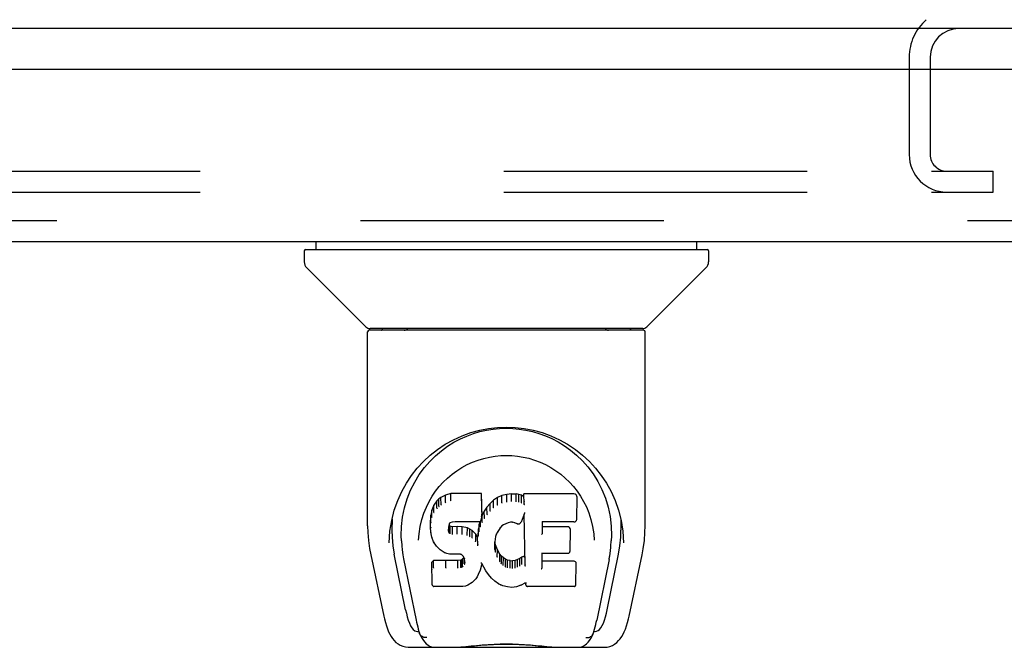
# Model space of a CAD drawing. Header units: inches. Extents: x 0 to 274, y 0 to 177.
# Tile 111 of 138: x 108.69 to 113.58, y 141.75 to 144.86. Entities that reach past the tile are written whole.
import ezdxf

# ---------------------------------------------------------------- set-up
doc = ezdxf.new("R2010")
doc.units = ezdxf.units.IN
doc.header["$LTSCALE"] = 15.069778
doc.header["$MEASUREMENT"] = 0
doc.linetypes.add('HIDDEN', pattern=[0.2, 0.1, -0.1])
doc.layers.get('0').update_dxf_attribs({"linetype": 'CONTINUOUS'})
doc.layers.add('DEFAULT_2', color=8, linetype='HIDDEN')
doc.layers.add('RIGHT_OR_MAIN_DOOR_ASSEMBLY', color=7, linetype='CONTINUOUS')

msp = doc.modelspace()

# ---------------------------------------------------------------- linework, layer by layer
at = {"color": 7, "linetype": 'Continuous'}
for p, q in [((116.0527, 144.8197), (38.4067, 144.8197)), ((113.2087, 144.6772), (113.2087, 144.6157))]:
    msp.add_line(p, q, dxfattribs=at)
msp.add_arc((113.3512, 144.6772), 0.1425, 90, 180, dxfattribs=at)
at = {"layer": 'DEFAULT_2', "color": 8, "linetype": 'HIDDEN'}
for p, q in [((113.1047, 144.6772), (113.1047, 144.1935)), ((113.2087, 144.6157), (113.2087, 144.1935)), ((77.9382, 144.1112), (113.1879, 144.1112)), ((113.2159, 144.1112), (113.5212, 144.1112)), ((113.5212, 144.0072), (113.5212, 144.1112)), ((77.9382, 144.0072), (113.1879, 144.0072)), ((113.2159, 144.0072), (113.5212, 144.0072))]:
    msp.add_line(p, q, dxfattribs=at)
for centre, radius, start, end in [((113.3512, 144.6772), 0.2465, 130.9655, 180), ((113.291, 144.1935), 0.1863, 180, 270), ((113.291, 144.1935), 0.0823, 180, 270)]:
    msp.add_arc(centre, radius, start, end, dxfattribs=at)
at = {"layer": 'RIGHT_OR_MAIN_DOOR_ASSEMBLY', "color": 3, "linetype": 'Continuous'}
for p, q in [((113.8552, 144.6157), (77.0417, 144.6157)), ((77.2262, 143.7617), (113.6707, 143.7617))]:
    msp.add_line(p, q, dxfattribs=at)
at = {"layer": 'RIGHT_OR_MAIN_DOOR_ASSEMBLY', "color": 8, "linetype": 'HIDDEN'}
msp.add_line((77.2262, 143.8657), (113.6707, 143.8657), dxfattribs=at)
at = {"layer": 'RIGHT_OR_MAIN_DOOR_ASSEMBLY', "color": 7, "linetype": 'Continuous'}
for p, q in [((110.1598, 143.7224), (110.1598, 143.7617)), ((112.0496, 143.7224), (112.0496, 143.7617)), ((110.1007, 143.7145), (110.1007, 143.6599)), ((110.1086, 143.7224), (112.1007, 143.7224)), ((112.1086, 143.7145), (112.1086, 143.6599)), ((110.4071, 143.3373), (110.1123, 143.6321)), ((111.8023, 143.3373), (112.0971, 143.6321)), ((110.4157, 142.3495), (110.4157, 143.3129)), ((111.7858, 143.3208), (110.4236, 143.3208)), ((111.7814, 143.3287), (110.4279, 143.3287)), ((110.4898, 143.3287), (110.4877, 143.3247)), ((111.7217, 143.3247), (111.7195, 143.3287)), ((111.7217, 143.3247), (111.7217, 143.3247)), ((111.7937, 142.3495), (111.7937, 143.3129)), ((110.6722, 142.6042), (110.6974, 142.6384)), ((110.8286, 142.5096), (110.8028, 142.5013)), ((110.9815, 142.5096), (110.8286, 142.5096)), ((110.8287, 142.4728), (110.8286, 142.5096)), ((110.9809, 142.4746), (110.9815, 142.5096)), ((110.9827, 142.4548), (110.9815, 142.5096)), ((111.1298, 142.5081), (111.1062, 142.5057)), ((111.1298, 142.5081), (111.1538, 142.5076)), ((111.1298, 142.4712), (111.1298, 142.5081)), ((111.1537, 142.4708), (111.1538, 142.5076)), ((111.1666, 142.5057), (111.1538, 142.5076)), ((111.4401, 142.5075), (111.1913, 142.5075)), ((111.1922, 142.4581), (111.1913, 142.5075)), ((111.4559, 142.5216), (111.4726, 142.497)), ((110.7587, 142.4735), (110.7439, 142.4517)), ((110.7686, 142.483), (110.7587, 142.4735)), ((110.7592, 142.4377), (110.7587, 142.4735)), ((110.7797, 142.4907), (110.7686, 142.483)), ((110.769, 142.4468), (110.7686, 142.483)), ((110.8028, 142.5013), (110.7797, 142.4907)), ((110.78, 142.4543), (110.7797, 142.4907)), ((110.8031, 142.4647), (110.8028, 142.5013)), ((110.8287, 142.4727), (110.829, 142.4714)), ((111.0234, 142.4597), (111.0082, 142.442)), ((111.0405, 142.4761), (111.0234, 142.4597)), ((111.0238, 142.4237), (111.0234, 142.4597)), ((111.0601, 142.4904), (111.0405, 142.4761)), ((111.0409, 142.4399), (111.0405, 142.4761)), ((111.0826, 142.5003), (111.0601, 142.4904)), ((111.0605, 142.454), (111.0601, 142.4904)), ((111.1062, 142.5057), (111.0826, 142.5003)), ((111.0828, 142.4637), (111.0826, 142.5003)), ((111.1063, 142.469), (111.1062, 142.5057)), ((111.1066, 142.4676), (111.1063, 142.469)), ((111.1299, 142.4699), (111.1298, 142.4712)), ((111.1536, 142.4694), (111.1537, 142.4708)), ((111.1665, 142.4689), (111.1666, 142.5057)), ((111.1795, 142.5014), (111.1666, 142.5057)), ((111.1792, 142.4647), (111.1795, 142.5014)), ((111.1916, 142.4935), (111.1795, 142.5014)), ((111.4543, 142.3825), (111.4562, 142.4911)), ((110.7342, 142.427), (110.7292, 142.4019)), ((110.7439, 142.4517), (110.7342, 142.427)), ((110.7348, 142.3922), (110.7342, 142.427)), ((110.7445, 142.4164), (110.7439, 142.4517)), ((110.9821, 142.4205), (110.9807, 142.3962)), ((110.9821, 142.4205), (110.9827, 142.4548)), ((110.9949, 142.4227), (110.9838, 142.402)), ((111.0082, 142.442), (110.9949, 142.4227)), ((110.9954, 142.3872), (110.9949, 142.4227)), ((111.0087, 142.4062), (111.0082, 142.442)), ((111.1936, 142.4092), (111.1935, 142.4088)), ((111.1937, 142.4095), (111.1936, 142.4092)), ((111.1938, 142.4101), (111.1937, 142.4095)), ((111.194, 142.4111), (111.1938, 142.4101)), ((111.1943, 142.4127), (111.194, 142.4111)), ((111.1946, 142.4141), (111.1943, 142.4127)), ((111.1949, 142.4156), (111.1946, 142.4141)), ((111.6612, 142.4274), (111.6742, 142.3764)), ((110.5265, 142.3225), (110.5351, 142.3765)), ((110.5367, 142.3827), (110.5362, 142.328)), ((110.7292, 142.4019), (110.7278, 142.377)), ((110.7284, 142.3428), (110.7278, 142.377)), ((110.7298, 142.3675), (110.7292, 142.4019)), ((110.822, 142.3619), (110.8201, 142.3581)), ((110.8247, 142.3641), (110.8218, 142.3617)), ((110.8362, 142.3675), (110.8246, 142.364)), ((110.8497, 142.3686), (110.8362, 142.3675)), ((110.8496, 142.3692), (110.8497, 142.3686)), ((110.9626, 142.3686), (110.8497, 142.3686)), ((110.9626, 142.3686), (110.9625, 142.3692)), ((110.9745, 142.3696), (110.9626, 142.3686)), ((110.9724, 142.3694), (110.9692, 142.3577)), ((110.9791, 142.3818), (110.9749, 142.3699)), ((110.9758, 142.3452), (110.9754, 142.3712)), ((110.9792, 142.382), (110.9791, 142.3818)), ((110.9807, 142.3961), (110.9792, 142.382)), ((110.9838, 142.402), (110.9804, 142.3934)), ((110.9807, 142.3962), (110.9807, 142.3961)), ((110.9844, 142.3667), (110.9838, 142.402)), ((111.1137, 142.3645), (111.0901, 142.3548)), ((111.1246, 142.3673), (111.1136, 142.3645)), ((111.1356, 142.3671), (111.1245, 142.3673)), ((111.1471, 142.3645), (111.1355, 142.3671)), ((111.1588, 142.3599), (111.1471, 142.3645)), ((111.1932, 142.4074), (111.1772, 142.3677)), ((111.1975, 142.155), (111.1931, 142.4074)), ((111.1935, 142.4086), (111.1934, 142.4083)), ((111.1934, 142.4083), (111.1934, 142.408)), ((111.1935, 142.4088), (111.1935, 142.4086)), ((111.2829, 142.3685), (111.2819, 142.3101)), ((111.4401, 142.3685), (111.2823, 142.3685)), ((111.6727, 142.3826), (111.6731, 142.328)), ((110.523, 142.2648), (110.5265, 142.3225)), ((110.7296, 142.3179), (110.7284, 142.3427)), ((110.7284, 142.3427), (110.7284, 142.3426)), ((110.7296, 142.3179), (110.7296, 142.3177)), ((110.7342, 142.2931), (110.7296, 142.3178)), ((110.8182, 142.3451), (110.8173, 142.331)), ((110.8178, 142.3249), (110.8181, 142.3432)), ((110.8202, 142.3584), (110.8182, 142.3451)), ((110.8192, 142.3196), (110.8198, 142.3548)), ((110.8225, 142.351), (110.8198, 142.3548)), ((110.822, 142.3152), (110.8225, 142.351)), ((110.8261, 142.3483), (110.8225, 142.351)), ((110.8259, 142.3119), (110.8261, 142.3483)), ((110.8376, 142.3451), (110.8261, 142.3483)), ((110.8607, 142.3458), (110.8376, 142.3451)), ((110.8376, 142.3083), (110.8376, 142.3451)), ((110.8857, 142.3445), (110.8607, 142.3458)), ((110.8607, 142.309), (110.8607, 142.3458)), ((110.8856, 142.3077), (110.8857, 142.3445)), ((110.9108, 142.339), (110.8857, 142.3445)), ((110.9106, 142.3022), (110.9108, 142.339)), ((110.9233, 142.3333), (110.9108, 142.339)), ((110.923, 142.2967), (110.9233, 142.3333)), ((110.9344, 142.3255), (110.9233, 142.3333)), ((110.934, 142.2891), (110.9344, 142.3255)), ((110.9525, 142.3072), (110.9344, 142.3255)), ((110.9654, 142.3349), (110.9617, 142.2927)), ((110.9692, 142.3577), (110.9654, 142.3349)), ((110.966, 142.3004), (110.9654, 142.3349)), ((110.9698, 142.3229), (110.9692, 142.3577)), ((111.0601, 142.3178), (111.0545, 142.3069)), ((111.0741, 142.34), (111.0601, 142.3177)), ((111.0813, 142.3488), (111.074, 142.3399)), ((111.0902, 142.3548), (111.0812, 142.3487)), ((111.4091, 142.3449), (111.2825, 142.3449)), ((111.4206, 142.224), (111.4225, 142.3314)), ((110.523, 142.2657), (110.523, 142.2648)), ((110.5839, 142.2754), (110.5857, 142.2496)), ((110.669, 142.2787), (110.669, 142.2784)), ((110.7342, 142.2931), (110.7342, 142.293)), ((110.7434, 142.2695), (110.7342, 142.293)), ((110.7434, 142.2695), (110.7435, 142.2694)), ((110.7574, 142.2483), (110.7435, 142.2694)), ((110.8373, 142.3069), (110.8376, 142.3083)), ((110.8607, 142.3076), (110.8607, 142.309)), ((110.8854, 142.3063), (110.8856, 142.3077)), ((110.9521, 142.2715), (110.9525, 142.3072)), ((110.9617, 142.2927), (110.9525, 142.3072)), ((110.9622, 142.2565), (110.9617, 142.2927)), ((111.0475, 142.2702), (111.0463, 142.2439)), ((111.0473, 142.2316), (111.0479, 142.2661)), ((111.051, 142.2959), (111.0475, 142.2701)), ((111.0479, 142.2661), (111.0475, 142.2706)), ((111.0505, 142.2543), (111.0479, 142.2661)), ((111.0546, 142.3071), (111.051, 142.2957)), ((111.5382, 142.3094), (111.5404, 142.2786)), ((111.5404, 142.2784), (111.5404, 142.2786)), ((111.6864, 142.2648), (111.6864, 142.2657)), ((110.7574, 142.2483), (110.7574, 142.2481)), ((110.775, 142.23), (110.7574, 142.2481)), ((110.775, 142.23), (110.7751, 142.2299)), ((110.7963, 142.2162), (110.7751, 142.2299)), ((110.7963, 142.2162), (110.7964, 142.2162)), ((110.8088, 142.2116), (110.7964, 142.2162)), ((110.9636, 142.2493), (110.9634, 142.2503)), ((111.05, 142.2194), (111.0505, 142.2543)), ((111.06, 142.2302), (111.0505, 142.2543)), ((111.0594, 142.195), (111.06, 142.2302)), ((111.0724, 142.2079), (111.06, 142.2302)), ((110.4308, 142.2059), (110.4959, 141.9005)), ((110.6042, 141.9325), (110.5477, 142.2094)), ((110.5944, 142.185), (110.6564, 141.8813)), ((110.7419, 142.1765), (110.7339, 142.1684)), ((110.7359, 142.0555), (110.7339, 142.1684)), ((110.8036, 142.177), (110.7419, 142.1765)), ((110.7421, 142.1402), (110.7419, 142.1765)), ((110.8643, 142.1773), (110.8036, 142.177)), ((110.8036, 142.1402), (110.8036, 142.177)), ((110.8217, 142.2094), (110.8089, 142.2116)), ((110.8694, 142.209), (110.8217, 142.2094)), ((110.8779, 142.1784), (110.8643, 142.1773)), ((110.8643, 142.1405), (110.8643, 142.1773)), ((110.8694, 142.209), (110.8695, 142.2095)), ((110.876, 142.2083), (110.8694, 142.209)), ((110.8812, 142.2066), (110.8759, 142.2083)), ((110.8824, 142.1808), (110.8779, 142.1784)), ((110.8781, 142.1416), (110.8779, 142.1784)), ((110.8858, 142.2031), (110.8811, 142.2066)), ((110.8869, 142.1853), (110.8824, 142.1808)), ((110.8828, 142.1447), (110.8824, 142.1808)), ((110.8898, 142.1984), (110.8857, 142.2032)), ((110.8926, 142.1928), (110.8869, 142.1853)), ((110.8874, 142.1492), (110.8869, 142.1853)), ((110.8958, 142.1864), (110.8897, 142.1985)), ((110.8957, 142.1611), (110.8953, 142.1867)), ((110.8981, 142.173), (110.8957, 142.1867)), ((110.8976, 142.1669), (110.8975, 142.1768)), ((110.981, 142.1649), (110.9808, 142.1655)), ((110.9811, 142.1643), (110.981, 142.1649)), ((111.0719, 142.1723), (111.0724, 142.2079)), ((111.0803, 142.1986), (111.0724, 142.2079)), ((111.0798, 142.1626), (111.0803, 142.1986)), ((111.0896, 142.1902), (111.0803, 142.1986)), ((111.0892, 142.154), (111.0896, 142.1902)), ((111.0998, 142.1833), (111.0896, 142.1902)), ((111.0995, 142.1468), (111.0998, 142.1833)), ((111.1109, 142.1788), (111.0998, 142.1833)), ((111.1108, 142.1421), (111.1109, 142.1788)), ((111.1231, 142.1766), (111.1109, 142.1788)), ((111.1231, 142.1766), (111.1355, 142.1762)), ((111.1231, 142.1398), (111.1231, 142.1766)), ((111.1476, 142.178), (111.1355, 142.1762)), ((111.1356, 142.1393), (111.1355, 142.1762)), ((111.1595, 142.1819), (111.1476, 142.178)), ((111.1477, 142.1412), (111.1476, 142.178)), ((111.1709, 142.1871), (111.1595, 142.1819)), ((111.1598, 142.1452), (111.1595, 142.1819)), ((111.1813, 142.1942), (111.1709, 142.1871)), ((111.1712, 142.1505), (111.1709, 142.1871)), ((111.1816, 142.1579), (111.1813, 142.1942)), ((111.2814, 142.2127), (111.2801, 142.1385)), ((111.4407, 142.1733), (111.2807, 142.1733)), ((111.4091, 142.2127), (111.2809, 142.2127)), ((111.6144, 142.1819), (111.553, 141.8813)), ((111.6052, 141.9325), (111.6617, 142.2094)), ((111.7135, 141.9006), (111.7785, 142.2059)), ((110.8036, 142.1402), (110.8036, 142.1388)), ((110.8643, 142.1405), (110.8644, 142.1391)), ((110.9745, 142.1296), (110.9653, 142.107)), ((110.9813, 142.1535), (110.9745, 142.1297)), ((110.9745, 142.1298), (110.9745, 142.1296)), ((110.9812, 142.1638), (110.9811, 142.1643)), ((110.9814, 142.1633), (110.9812, 142.1638)), ((110.982, 142.1615), (110.9813, 142.1537)), ((110.9813, 142.1537), (110.9813, 142.1535)), ((110.9815, 142.1629), (110.9814, 142.1633)), ((111.002, 142.1258), (110.9819, 142.1615)), ((111.002, 142.1258), (111.0021, 142.1257)), ((111.0152, 142.107), (111.0021, 142.1257)), ((111.1229, 142.1385), (111.1231, 142.1398)), ((111.1357, 142.138), (111.1356, 142.1393)), ((111.1996, 142.1468), (111.1992, 142.1479)), ((111.4492, 142.0564), (111.4511, 142.1628)), ((110.9344, 142.0681), (110.9138, 142.054)), ((110.9345, 142.0681), (110.9344, 142.0681)), ((110.9522, 142.0853), (110.9345, 142.0681)), ((110.9523, 142.0854), (110.9522, 142.0853)), ((110.9595, 142.0957), (110.9523, 142.0854)), ((110.9596, 142.0958), (110.9595, 142.0957)), ((110.9653, 142.1069), (110.9596, 142.0958)), ((110.9653, 142.107), (110.9653, 142.1069)), ((111.0152, 142.107), (111.0153, 142.107)), ((111.0305, 142.0902), (111.0153, 142.107)), ((111.0305, 142.0902), (111.0305, 142.0901)), ((111.0475, 142.0751), (111.0305, 142.0901)), ((111.0475, 142.0751), (111.0475, 142.075)), ((111.0657, 142.0612), (111.0475, 142.075)), ((110.743, 142.0481), (110.7362, 142.0548)), ((110.7431, 142.0481), (110.7432, 142.048)), ((110.889, 142.048), (110.7432, 142.048)), ((110.889, 142.048), (110.8889, 142.0486)), ((110.9016, 142.0497), (110.889, 142.048)), ((110.9137, 142.0539), (110.9017, 142.0497)), ((110.9138, 142.054), (110.9137, 142.0539)), ((111.0657, 142.0612), (111.0658, 142.0611)), ((111.0761, 142.0558), (111.0658, 142.0611)), ((111.0761, 142.0558), (111.0762, 142.0558)), ((111.0871, 142.0521), (111.0762, 142.0558)), ((111.1093, 142.0465), (111.0871, 142.0521)), ((111.1321, 142.0439), (111.1094, 142.0465)), ((111.1551, 142.0471), (111.1321, 142.0439)), ((111.1321, 142.0445), (111.1321, 142.0439)), ((111.1771, 142.0539), (111.1551, 142.0471)), ((111.1771, 142.0539), (111.1772, 142.054)), ((111.1959, 142.0652), (111.1772, 142.054)), ((111.2015, 142.0651), (111.1958, 142.0651)), ((111.2011, 142.0564), (111.201, 142.0651)), ((111.4407, 142.048), (111.2096, 142.048)), ((110.6631, 141.8247), (110.6701, 141.8247)), ((110.6701, 141.8247), (110.6727, 141.8162)), ((111.5366, 141.8162), (111.5393, 141.8247)), ((111.5393, 141.8247), (111.5462, 141.8247)), ((110.674, 141.8129), (110.6727, 141.8162)), ((111.5354, 141.8129), (111.5366, 141.8162)), ((110.62, 141.746), (111.5894, 141.746)), ((110.8342, 141.746), (110.858, 141.7465)), ((110.8822, 141.746), (110.8803, 141.7479)), ((111.3271, 141.746), (111.329, 141.7479))]:
    msp.add_line(p, q, dxfattribs=at)
for points in [[(110.4868, 143.3235), (110.4861, 143.3226), (110.4857, 143.322), (110.4854, 143.3214), (110.4853, 143.3209), (110.4856, 143.3208)], [(110.4877, 143.3248), (110.487, 143.3238), (110.4868, 143.3235)], [(111.7226, 143.3235), (111.7223, 143.3238), (111.7217, 143.3247)], [(111.7237, 143.3208), (111.7241, 143.3209), (111.7239, 143.3214), (111.7237, 143.322), (111.7233, 143.3226), (111.7226, 143.3235)], [(110.5351, 142.3765), (110.5482, 142.4275), (110.5651, 142.4754), (110.5853, 142.5202), (110.6083, 142.5615), (110.6339, 142.5999), (110.6621, 142.6356), (110.6927, 142.6689), (110.7262, 142.6999), (110.7623, 142.7284), (110.801, 142.7543), (110.8419, 142.7771), (110.8844, 142.7966), (110.928, 142.8124), (110.9722, 142.8246), (111.0166, 142.8332), (111.0607, 142.8382), (111.1049, 142.8399), (111.149, 142.8382), (111.1932, 142.8331), (111.2375, 142.8245), (111.2816, 142.8123), (111.3252, 142.7965), (111.3677, 142.777), (111.4085, 142.7542), (111.4472, 142.7283), (111.4833, 142.6998), (111.5168, 142.6687), (111.5474, 142.6355), (111.5755, 142.5998), (111.6011, 142.5614), (111.6241, 142.52), (111.6443, 142.4753), (111.6612, 142.4274)], [(110.8441, 142.7643), (110.876, 142.7812), (110.9081, 142.7955), (110.9405, 142.8074)], [(110.9405, 142.8074), (110.9731, 142.8171), (111.0058, 142.8245), (111.0384, 142.8297), (111.071, 142.8328), (111.1036, 142.8339), (111.1361, 142.833), (111.1686, 142.83), (111.201, 142.825), (111.2335, 142.8178)], [(111.2335, 142.8178), (111.2659, 142.8084), (111.2983, 142.7967), (111.3303, 142.7827)], [(110.7527, 142.6974), (110.7823, 142.7225), (110.8128, 142.7447), (110.8441, 142.7643)], [(111.3303, 142.7827), (111.3619, 142.7662), (111.393, 142.7471), (111.4236, 142.7252), (111.4534, 142.7004), (111.4821, 142.6726), (111.5093, 142.6418), (111.5349, 142.6076), (111.5583, 142.5703), (111.579, 142.5297), (111.5966, 142.4865), (111.6103, 142.4416), (111.62, 142.3952), (111.6254, 142.3478)], [(110.6974, 142.6384), (110.7243, 142.6694), (110.7527, 142.6974)], [(110.7365, 142.4967), (110.7533, 142.5213), (110.7716, 142.5445), (110.7912, 142.5662), (110.8122, 142.5865), (110.8346, 142.6054), (110.8586, 142.623), (110.8838, 142.6391), (110.9099, 142.6532), (110.9368, 142.6656), (110.9645, 142.676), (110.9927, 142.6846), (111.0206, 142.691), (111.0486, 142.6956), (111.0766, 142.6983), (111.1045, 142.6992), (111.1322, 142.6983), (111.1599, 142.6957), (111.188, 142.6911), (111.2161, 142.6847), (111.2442, 142.6763), (111.272, 142.6658), (111.2993, 142.6533), (111.3256, 142.6391), (111.3506, 142.6232), (111.3744, 142.6057), (111.3969, 142.5867), (111.418, 142.5663), (111.4377, 142.5446), (111.4559, 142.5216)], [(110.5839, 142.2754), (110.5828, 142.2993), (110.5838, 142.346), (110.5889, 142.3927), (110.5984, 142.439), (110.6119, 142.484), (110.6289, 142.5267), (110.6492, 142.567), (110.6722, 142.6042)], [(110.7075, 142.4429), (110.7212, 142.4706), (110.7365, 142.4967)], [(110.8031, 142.4646), (110.8032, 142.4644), (110.8033, 142.4641), (110.8034, 142.4639), (110.8035, 142.4637), (110.8036, 142.4635), (110.8038, 142.4633)], [(110.9803, 142.4727), (110.9802, 142.4725), (110.9799, 142.4722), (110.9797, 142.472), (110.9795, 142.4718), (110.9792, 142.4716), (110.979, 142.4714)], [(111.0834, 142.4623), (111.0833, 142.4625), (111.0832, 142.4627), (111.0831, 142.4629), (111.083, 142.4631), (111.0829, 142.4634), (111.0828, 142.4637)], [(111.166, 142.4675), (111.1661, 142.4677), (111.1662, 142.4679), (111.1663, 142.4681), (111.1663, 142.4684), (111.1664, 142.4686), (111.1665, 142.4689)], [(111.1784, 142.4635), (111.1785, 142.4636), (111.1787, 142.4638), (111.1788, 142.464), (111.179, 142.4643), (111.1791, 142.4645), (111.1792, 142.4648)], [(111.194, 142.4693), (111.1937, 142.4695), (111.1935, 142.4697), (111.1932, 142.4699), (111.193, 142.4702), (111.1928, 142.4704), (111.1926, 142.4706)], [(111.4726, 142.497), (111.488, 142.4708), (111.5018, 142.443)], [(110.6767, 142.3461), (110.6849, 142.3807), (110.6953, 142.4131), (110.7075, 142.4429)], [(110.7445, 142.4161), (110.7447, 142.4158), (110.7449, 142.4156), (110.7452, 142.4153), (110.7455, 142.4151), (110.7459, 142.4149), (110.7462, 142.4148)], [(110.7592, 142.4374), (110.7594, 142.4372), (110.7596, 142.4369), (110.7598, 142.4367), (110.7601, 142.4365), (110.7604, 142.4363), (110.7606, 142.4362)], [(110.769, 142.4467), (110.7692, 142.4464), (110.7693, 142.4462), (110.7695, 142.446), (110.7697, 142.4458), (110.7699, 142.4456), (110.7702, 142.4454)], [(110.7801, 142.4541), (110.7802, 142.4539), (110.7803, 142.4537), (110.7804, 142.4535), (110.7806, 142.4533), (110.7808, 142.4531), (110.781, 142.4528)], [(110.9821, 142.4205), (110.982, 142.4202), (110.9818, 142.4198), (110.9815, 142.4195), (110.9811, 142.4193), (110.9806, 142.4192), (110.9801, 142.4192)], [(111.0253, 142.4223), (111.025, 142.4225), (111.0247, 142.4227), (111.0245, 142.4229), (111.0242, 142.4231), (111.024, 142.4234), (111.0238, 142.4237)], [(111.0421, 142.4385), (111.0418, 142.4387), (111.0416, 142.4389), (111.0414, 142.4391), (111.0412, 142.4393), (111.041, 142.4396), (111.0409, 142.4399)], [(111.0614, 142.4525), (111.0612, 142.4528), (111.061, 142.453), (111.0608, 142.4532), (111.0607, 142.4534), (111.0606, 142.4537), (111.0604, 142.454)], [(111.1942, 142.453), (111.1939, 142.4535), (111.1937, 142.454), (111.1934, 142.4545), (111.1931, 142.4551), (111.1929, 142.4556), (111.1926, 142.4561)], [(111.5018, 142.443), (111.514, 142.4132), (111.5245, 142.3809), (111.5327, 142.3462), (111.5382, 142.3094)], [(110.7298, 142.3673), (110.7299, 142.367), (110.7302, 142.3667), (110.7305, 142.3664), (110.7309, 142.3662), (110.7313, 142.3661), (110.7318, 142.366)], [(110.7349, 142.3919), (110.735, 142.3916), (110.7353, 142.3913), (110.7356, 142.3911), (110.7359, 142.3909), (110.7363, 142.3907), (110.7367, 142.3906)], [(110.8203, 142.3616), (110.8209, 142.3615), (110.8214, 142.3615), (110.8217, 142.3616), (110.8218, 142.3617)], [(110.8237, 142.3644), (110.8241, 142.3642), (110.8243, 142.364), (110.8246, 142.364), (110.8246, 142.364)], [(110.8358, 142.3681), (110.836, 142.3678), (110.8361, 142.3676), (110.8362, 142.3675)], [(110.9745, 142.3696), (110.9744, 142.3696), (110.9741, 142.3697), (110.9738, 142.3699), (110.9734, 142.3701)], [(110.9749, 142.3699), (110.9748, 142.3698), (110.9746, 142.3697), (110.9745, 142.3696)], [(110.9791, 142.3818), (110.979, 142.3815), (110.9787, 142.3813), (110.9783, 142.3811), (110.9778, 142.381), (110.9772, 142.381)], [(110.9807, 142.3961), (110.9807, 142.3959), (110.9805, 142.3955), (110.9802, 142.3953), (110.9798, 142.3951), (110.9793, 142.3949), (110.9788, 142.3949)], [(110.9861, 142.3653), (110.9858, 142.3654), (110.9854, 142.3655), (110.9851, 142.3657), (110.9848, 142.366), (110.9845, 142.3663), (110.9843, 142.3667)], [(110.9971, 142.3857), (110.9967, 142.3858), (110.9964, 142.386), (110.9961, 142.3862), (110.9958, 142.3865), (110.9956, 142.3868), (110.9954, 142.3871)], [(111.0102, 142.4048), (111.0099, 142.4049), (111.0096, 142.4051), (111.0094, 142.4053), (111.0091, 142.4055), (111.0089, 142.4058), (111.0087, 142.4062)], [(111.1136, 142.3645), (111.1135, 142.3645), (111.1133, 142.3647), (111.113, 142.365)], [(111.1245, 142.3673), (111.1245, 142.3673), (111.1244, 142.3675), (111.1243, 142.3679)], [(111.1356, 142.3671), (111.1356, 142.3672), (111.1357, 142.3673), (111.1358, 142.3677)], [(111.1471, 142.3645), (111.1472, 142.3645), (111.1474, 142.3646), (111.1477, 142.365)], [(111.1588, 142.3599), (111.159, 142.3598), (111.161, 142.3592), (111.1631, 142.3589), (111.1653, 142.3589), (111.1674, 142.3592), (111.1695, 142.3599), (111.1714, 142.3609), (111.1731, 142.3621), (111.1747, 142.3636), (111.1759, 142.3653), (111.1769, 142.3671), (111.1772, 142.3677)], [(111.1595, 142.3604), (111.1592, 142.3601), (111.159, 142.3599), (111.1588, 142.3599)], [(111.1934, 142.408), (111.1933, 142.4079), (111.1932, 142.4077)], [(111.1932, 142.4077), (111.1932, 142.4075), (111.1932, 142.4075), (111.1932, 142.4074)], [(111.2809, 142.3691), (111.2812, 142.3689), (111.2814, 142.3688), (111.2817, 142.3687), (111.2819, 142.3686), (111.2821, 142.3685), (111.2823, 142.3685)], [(111.4401, 142.3685), (111.4413, 142.3686), (111.4435, 142.3689), (111.4457, 142.3697), (111.4477, 142.3707), (111.4496, 142.3721), (111.4512, 142.3738), (111.4525, 142.3758), (111.4535, 142.3781), (111.4542, 142.3807), (111.4543, 142.3825)], [(111.6742, 142.3764), (111.6828, 142.3225), (111.6864, 142.2648)], [(110.4157, 142.3495), (110.4165, 142.3161), (110.4196, 142.2762), (110.425, 142.2366), (110.4308, 142.2058)], [(110.5362, 142.3281), (110.537, 142.2936), (110.541, 142.2496), (110.5477, 142.2094)], [(110.669, 142.2787), (110.6711, 142.3092), (110.6767, 142.3461)], [(110.7284, 142.3426), (110.7285, 142.3423), (110.7287, 142.342), (110.729, 142.3418), (110.7294, 142.3416), (110.7299, 142.3414), (110.7303, 142.3414)], [(110.7296, 142.3177), (110.7297, 142.3176), (110.7299, 142.3173), (110.7302, 142.317), (110.7306, 142.3168), (110.7311, 142.3167), (110.7316, 142.3167)], [(110.8154, 142.3297), (110.8158, 142.3297), (110.8163, 142.3298), (110.8167, 142.33), (110.817, 142.3303), (110.8172, 142.3307), (110.8173, 142.331)], [(110.8158, 142.3233), (110.8162, 142.3234), (110.8167, 142.3235), (110.817, 142.3237), (110.8173, 142.3239), (110.8176, 142.3242), (110.8177, 142.3245)], [(110.8162, 142.3439), (110.8167, 142.3439), (110.8172, 142.3441), (110.8176, 142.3443), (110.8179, 142.3445), (110.8181, 142.3449), (110.8182, 142.345)], [(110.8174, 142.318), (110.8178, 142.3181), (110.8181, 142.3182), (110.8184, 142.3184), (110.8187, 142.3186), (110.8189, 142.3189), (110.8191, 142.3192)], [(110.8183, 142.3575), (110.8188, 142.3574), (110.8193, 142.3575), (110.8197, 142.3577), (110.82, 142.3579), (110.8201, 142.3581)], [(110.8206, 142.3136), (110.8209, 142.3137), (110.8211, 142.3139), (110.8214, 142.3141), (110.8216, 142.3143), (110.8218, 142.3146), (110.8219, 142.3148)], [(110.825, 142.3104), (110.8251, 142.3105), (110.8253, 142.3107), (110.8254, 142.3109), (110.8256, 142.3112), (110.8257, 142.3114), (110.8258, 142.3116)], [(110.9718, 142.3215), (110.9713, 142.3216), (110.9709, 142.3217), (110.9705, 142.3219), (110.9702, 142.3222), (110.97, 142.3225), (110.9698, 142.3229)], [(110.9777, 142.3437), (110.9772, 142.3438), (110.9769, 142.3439), (110.9765, 142.3442), (110.9762, 142.3444), (110.9759, 142.3447), (110.9758, 142.3451)], [(111.0601, 142.3177), (111.0599, 142.3175), (111.0595, 142.3173), (111.059, 142.3172), (111.0584, 142.3173)], [(111.074, 142.3399), (111.0739, 142.3398), (111.0736, 142.3396), (111.0733, 142.3395), (111.0729, 142.3396), (111.0725, 142.3397)], [(111.0812, 142.3487), (111.081, 142.3486), (111.0807, 142.3486), (111.0803, 142.3486), (111.0799, 142.3488)], [(111.0901, 142.3548), (111.0899, 142.3548), (111.0896, 142.3549), (111.0892, 142.3551)], [(111.6254, 142.3478), (111.6266, 142.3002), (111.6255, 142.2754)], [(111.6617, 142.2094), (111.6683, 142.2493), (111.6724, 142.2933), (111.6731, 142.3282)], [(111.7785, 142.2058), (111.7842, 142.2359), (111.7897, 142.2757), (111.7928, 142.3157), (111.7937, 142.3495)], [(110.7342, 142.293), (110.7344, 142.2927), (110.7346, 142.2925), (110.735, 142.2923), (110.7355, 142.2922), (110.7361, 142.2922)], [(110.7435, 142.2694), (110.7437, 142.2691), (110.7441, 142.269), (110.7446, 142.2689), (110.7452, 142.269)], [(110.91, 142.3009), (110.9101, 142.3011), (110.9102, 142.3014), (110.9103, 142.3016), (110.9104, 142.3018), (110.9105, 142.302), (110.9106, 142.3022)], [(110.922, 142.2955), (110.9223, 142.2957), (110.9225, 142.2959), (110.9226, 142.2961), (110.9227, 142.2963), (110.9229, 142.2965), (110.923, 142.2967)], [(110.9327, 142.2879), (110.9329, 142.288), (110.9332, 142.2882), (110.9334, 142.2884), (110.9336, 142.2886), (110.9338, 142.2889), (110.9339, 142.2892)], [(110.9505, 142.27), (110.9508, 142.2701), (110.9511, 142.2703), (110.9514, 142.2705), (110.9516, 142.2707), (110.9518, 142.271), (110.952, 142.2712)], [(110.9679, 142.2989), (110.9674, 142.299), (110.967, 142.2992), (110.9666, 142.2994), (110.9663, 142.2996), (110.9661, 142.3), (110.9659, 142.3003)], [(111.0474, 142.27), (111.0474, 142.2698), (111.0472, 142.2695), (111.0469, 142.2692), (111.0465, 142.269), (111.046, 142.2689), (111.0455, 142.2689)], [(111.051, 142.2956), (111.0508, 142.2954), (111.0505, 142.2951), (111.0501, 142.2949), (111.0496, 142.2948), (111.0491, 142.2948)], [(111.0545, 142.3069), (111.0545, 142.3068), (111.0542, 142.3065), (111.0538, 142.3064), (111.0533, 142.3063), (111.0528, 142.3063)], [(111.2799, 142.3067), (111.2801, 142.3069), (111.2804, 142.3071), (111.2806, 142.3073), (111.2808, 142.3076), (111.281, 142.3078), (111.2812, 142.3081)], [(111.6144, 142.1821), (111.6151, 142.1853), (111.6156, 142.1882), (111.6162, 142.191), (111.6167, 142.1938), (111.6172, 142.1966), (111.6177, 142.1995), (111.6182, 142.2025), (111.6187, 142.2057), (111.6192, 142.2089), (111.6196, 142.2122), (111.6201, 142.2156), (111.6206, 142.219), (111.621, 142.2225), (111.6214, 142.226), (111.6218, 142.2296), (111.6222, 142.2333), (111.6226, 142.237), (111.6229, 142.2409), (111.6233, 142.2448), (111.6236, 142.2488), (111.6254, 142.2754)], [(110.5857, 142.2497), (110.5875, 142.2297), (110.5907, 142.2059), (110.5944, 142.185)], [(110.7574, 142.2481), (110.7575, 142.2481), (110.7578, 142.2479), (110.7581, 142.2479), (110.7585, 142.2479), (110.7589, 142.248)], [(110.7751, 142.2299), (110.7752, 142.2299), (110.7755, 142.2298), (110.7759, 142.2299), (110.7763, 142.2301)], [(110.7964, 142.2162), (110.7966, 142.2162), (110.7969, 142.2163), (110.7972, 142.2166)], [(110.9634, 142.2503), (110.9629, 142.2524), (110.9626, 142.2535), (110.9624, 142.2545), (110.9623, 142.2554)], [(111.0463, 142.2438), (111.0462, 142.2435), (111.046, 142.2432), (111.0457, 142.243), (111.0453, 142.2427), (111.0448, 142.2426), (111.0443, 142.2426)], [(111.0473, 142.2314), (111.0472, 142.231), (111.0469, 142.2307), (111.0466, 142.2305), (111.0462, 142.2303), (111.0458, 142.2301), (111.0454, 142.2301)], [(111.0499, 142.2192), (111.0498, 142.2189), (111.0495, 142.2186), (111.0492, 142.2183), (111.0489, 142.2181), (111.0485, 142.218), (111.0481, 142.2179)], [(111.2795, 142.2133), (111.2797, 142.2132), (111.28, 142.213), (111.2802, 142.2129), (111.2805, 142.2128), (111.2807, 142.2128), (111.2809, 142.2127)], [(111.4091, 142.2127), (111.4107, 142.2129), (111.4124, 142.2132), (111.4141, 142.2139), (111.4156, 142.2147), (111.417, 142.2158), (111.4182, 142.2171), (111.4191, 142.2186), (111.4199, 142.2202), (111.4204, 142.2221), (111.4206, 142.224)], [(110.8089, 142.2116), (110.8089, 142.2116), (110.8091, 142.2118), (110.8094, 142.2121)], [(110.8217, 142.2094), (110.8217, 142.2094), (110.8218, 142.2096), (110.8219, 142.21)], [(110.8759, 142.2083), (110.876, 142.2084), (110.8762, 142.2085), (110.8763, 142.2089)], [(110.8812, 142.2066), (110.8815, 142.2066), (110.8817, 142.2067), (110.8821, 142.207)], [(110.8858, 142.2031), (110.886, 142.203), (110.8863, 142.203), (110.8867, 142.203), (110.8871, 142.2032)], [(110.8898, 142.1984), (110.89, 142.1983), (110.8903, 142.1981), (110.8908, 142.198), (110.8914, 142.1982)], [(110.8958, 142.1864), (110.8959, 142.1863), (110.8962, 142.186), (110.8966, 142.1858), (110.897, 142.1858), (110.8976, 142.1858)], [(110.8977, 142.1666), (110.8978, 142.1663), (110.8981, 142.166), (110.8984, 142.1657), (110.8987, 142.1655), (110.8991, 142.1654), (110.8996, 142.1653)], [(110.8981, 142.173), (110.8982, 142.1727), (110.8984, 142.1724), (110.8987, 142.1722), (110.8991, 142.172), (110.8996, 142.1719), (110.9001, 142.1718)], [(110.9808, 142.1655), (110.9807, 142.1662), (110.9806, 142.1665)], [(111.0594, 142.1948), (111.0592, 142.1945), (111.059, 142.1942), (111.0587, 142.194), (111.0584, 142.1938), (111.058, 142.1936), (111.0576, 142.1935)], [(111.0702, 142.1708), (111.0706, 142.1709), (111.0709, 142.1711), (111.0712, 142.1713), (111.0714, 142.1715), (111.0716, 142.1718), (111.0718, 142.1721)], [(111.1968, 142.1914), (111.1961, 142.1923), (111.1954, 142.1931), (111.1947, 142.1938), (111.194, 142.1943), (111.1933, 142.1948), (111.1925, 142.1953), (111.1917, 142.1956), (111.1909, 142.1959), (111.1901, 142.1961), (111.1893, 142.1963), (111.1885, 142.1963), (111.1877, 142.1964)], [(110.7348, 142.1327), (110.735, 142.1325), (110.7352, 142.1323), (110.7355, 142.1321), (110.7358, 142.1319), (110.7362, 142.1318), (110.7365, 142.1317)], [(110.7422, 142.1396), (110.7423, 142.1394), (110.7424, 142.1391), (110.7426, 142.1389), (110.7427, 142.1387), (110.7428, 142.1385), (110.743, 142.1383)], [(110.8781, 142.1418), (110.8782, 142.1414), (110.8783, 142.1411), (110.8784, 142.1409), (110.8785, 142.1406), (110.8786, 142.1404), (110.8787, 142.1403)], [(110.8829, 142.1444), (110.883, 142.1441), (110.8832, 142.1439), (110.8834, 142.1437), (110.8836, 142.1435), (110.8838, 142.1433), (110.884, 142.1431)], [(110.8874, 142.1494), (110.8876, 142.149), (110.8878, 142.1487), (110.8881, 142.1485), (110.8883, 142.1483), (110.8886, 142.1481), (110.8889, 142.1479)], [(110.8958, 142.1607), (110.896, 142.1604), (110.8962, 142.1601), (110.8965, 142.1599), (110.8968, 142.1597), (110.8971, 142.1595), (110.8975, 142.1594)], [(110.9745, 142.1296), (110.9744, 142.1295), (110.9741, 142.1292), (110.9737, 142.129), (110.9732, 142.1289), (110.9726, 142.1289)], [(110.9813, 142.1535), (110.9813, 142.1534), (110.9811, 142.1531), (110.9808, 142.1528), (110.9804, 142.1526), (110.9799, 142.1525), (110.9794, 142.1525)], [(110.9818, 142.1618), (110.9817, 142.162), (110.9817, 142.1621), (110.9817, 142.1622), (110.9816, 142.1624), (110.9816, 142.1625), (110.9815, 142.1627), (110.9815, 142.1629)], [(110.9819, 142.1615), (110.9819, 142.1616), (110.9819, 142.1617), (110.9818, 142.1617), (110.9818, 142.1618)], [(111.0021, 142.1257), (111.0023, 142.1255), (111.0027, 142.1253), (111.0032, 142.1253), (111.0037, 142.1254)], [(111.0784, 142.1611), (111.0787, 142.1613), (111.079, 142.1615), (111.0792, 142.1617), (111.0794, 142.1619), (111.0797, 142.1622), (111.0798, 142.1626)], [(111.088, 142.1525), (111.0883, 142.1527), (111.0886, 142.153), (111.0887, 142.1532), (111.0889, 142.1534), (111.0891, 142.1536), (111.0893, 142.1539)], [(111.0986, 142.1454), (111.0988, 142.1456), (111.099, 142.1458), (111.0991, 142.146), (111.0993, 142.1462), (111.0994, 142.1465), (111.0995, 142.1468)], [(111.1102, 142.1407), (111.1103, 142.1409), (111.1105, 142.1412), (111.1105, 142.1414), (111.1106, 142.1416), (111.1107, 142.1419), (111.1108, 142.1421)], [(111.1482, 142.1399), (111.1481, 142.14), (111.148, 142.1402), (111.148, 142.1405), (111.1479, 142.1407), (111.1478, 142.1409), (111.1478, 142.1412)], [(111.1605, 142.1438), (111.1604, 142.144), (111.1602, 142.1442), (111.1601, 142.1444), (111.16, 142.1447), (111.1599, 142.1449), (111.1598, 142.1452)], [(111.1721, 142.1492), (111.1719, 142.1494), (111.1717, 142.1497), (111.1716, 142.1499), (111.1714, 142.1501), (111.1713, 142.1503), (111.1712, 142.1505)], [(111.1992, 142.1479), (111.1985, 142.1503), (111.1982, 142.1514), (111.1977, 142.1536)], [(111.2781, 142.1351), (111.2784, 142.1353), (111.2786, 142.1355), (111.2789, 142.1358), (111.2791, 142.136), (111.2793, 142.1362), (111.2795, 142.1365)], [(110.9344, 142.0681), (110.9343, 142.068), (110.934, 142.068), (110.9336, 142.068), (110.9332, 142.0682)], [(110.9522, 142.0853), (110.9521, 142.0852), (110.9519, 142.0851), (110.9515, 142.085), (110.9512, 142.0851), (110.9507, 142.0852)], [(110.9595, 142.0957), (110.9593, 142.0955), (110.9589, 142.0954), (110.9584, 142.0953), (110.9578, 142.0954)], [(110.9653, 142.1069), (110.965, 142.1066), (110.9646, 142.1064), (110.964, 142.1063), (110.9635, 142.1064)], [(111.0153, 142.107), (111.0154, 142.1069), (111.0156, 142.1067), (111.016, 142.1067), (111.0164, 142.1067), (111.0168, 142.1068)], [(111.0305, 142.0901), (111.0307, 142.09), (111.031, 142.0899), (111.0314, 142.09), (111.0319, 142.0902)], [(111.0475, 142.075), (111.0477, 142.0749), (111.048, 142.0749), (111.0484, 142.075), (111.0488, 142.0752)], [(110.7359, 142.0555), (110.736, 142.0551), (110.7362, 142.0548)], [(110.7362, 142.0548), (110.7364, 142.0546), (110.7368, 142.0545), (110.7373, 142.0545), (110.7378, 142.0546)], [(110.7432, 142.048), (110.7433, 142.0481), (110.7434, 142.0481), (110.7435, 142.0482), (110.7437, 142.0483), (110.7438, 142.0484), (110.7439, 142.0486)], [(110.9016, 142.0497), (110.9016, 142.0497), (110.9014, 142.0499), (110.9012, 142.0502)], [(110.9137, 142.0539), (110.9134, 142.0539), (110.9132, 142.0541), (110.9128, 142.0543)], [(111.0658, 142.0611), (111.0658, 142.0611), (111.0661, 142.0611), (111.0664, 142.0612), (111.0668, 142.0614)], [(111.0762, 142.0558), (111.0764, 142.0558), (111.0766, 142.056), (111.0769, 142.0562)], [(111.0871, 142.0521), (111.0873, 142.0521), (111.0875, 142.0523), (111.0877, 142.0526)], [(111.1094, 142.0465), (111.1094, 142.0465), (111.1096, 142.0466), (111.1097, 142.047)], [(111.1546, 142.0476), (111.1548, 142.0473), (111.1549, 142.0471), (111.1551, 142.0471)], [(111.1763, 142.0544), (111.1766, 142.0541), (111.1769, 142.0539), (111.1771, 142.0539)], [(111.1953, 142.0657), (111.1954, 142.0656), (111.1955, 142.0654), (111.1956, 142.0653), (111.1956, 142.0652), (111.1957, 142.0652), (111.1958, 142.0651)], [(111.2011, 142.0564), (111.2014, 142.0545), (111.202, 142.0527), (111.203, 142.0512), (111.2043, 142.0499), (111.2057, 142.049), (111.2072, 142.0484), (111.2088, 142.0481), (111.2096, 142.048)], [(111.2029, 142.0657), (111.2026, 142.0656), (111.2024, 142.0654), (111.2021, 142.0653), (111.2019, 142.0652), (111.2017, 142.0652), (111.2015, 142.0651)], [(111.4407, 142.048), (111.4418, 142.0481), (111.4433, 142.0485), (111.4448, 142.0491), (111.4462, 142.05), (111.4474, 142.0513), (111.4483, 142.0528), (111.449, 142.0545), (111.4492, 142.0564)], [(110.6042, 141.9325), (110.6079, 141.9157), (110.6126, 141.8976), (110.6177, 141.881), (110.6232, 141.8662), (110.6292, 141.8534), (110.6356, 141.8428), (110.6425, 141.8344), (110.6499, 141.8286), (110.6572, 141.8255), (110.6631, 141.8247)], [(111.5462, 141.8247), (111.5522, 141.8255), (111.5596, 141.8287), (111.5669, 141.8345), (111.5739, 141.8429), (111.5802, 141.8536), (111.5862, 141.8663), (111.5917, 141.8812), (111.5969, 141.8978), (111.6015, 141.916), (111.6052, 141.9325)], [(110.4959, 141.9005), (110.4988, 141.8875), (110.5036, 141.8689), (110.5086, 141.8522), (110.5138, 141.8372), (110.5194, 141.8236), (110.5254, 141.8113), (110.5319, 141.7999), (110.5391, 141.7894), (110.5472, 141.7796), (110.5563, 141.7707), (110.5666, 141.7628), (110.578, 141.7561), (110.5903, 141.751), (110.6033, 141.7476)], [(110.6564, 141.8813), (110.6585, 141.8712), (110.6613, 141.8589), (110.6641, 141.8469), (110.6671, 141.8355), (110.6701, 141.8247)], [(111.5393, 141.8247), (111.5423, 141.8357), (111.5453, 141.8471), (111.5482, 141.8591), (111.5509, 141.8714), (111.553, 141.8813)], [(111.6053, 141.7474), (111.6184, 141.7507), (111.6308, 141.7558), (111.6422, 141.7624), (111.6525, 141.7703), (111.6617, 141.7792), (111.6699, 141.7889), (111.6772, 141.7994), (111.6837, 141.8108), (111.6898, 141.8233), (111.6954, 141.8369), (111.7007, 141.852), (111.7057, 141.8687), (111.7105, 141.8874), (111.7134, 141.9005)], [(110.71, 141.7941), (110.705, 141.794), (110.7, 141.7944), (110.6952, 141.7954), (110.6907, 141.797), (110.6864, 141.7992), (110.6826, 141.8018), (110.6793, 141.8049), (110.6765, 141.8084), (110.6743, 141.8123), (110.674, 141.8129)], [(110.674, 141.8129), (110.6795, 141.8016), (110.686, 141.7899), (110.6926, 141.78), (110.6994, 141.7714), (110.7066, 141.7639), (110.7145, 141.7576), (110.7231, 141.7524), (110.7325, 141.7486), (110.7423, 141.7464), (110.7492, 141.746)], [(111.4602, 141.746), (111.4673, 141.7465), (111.4771, 141.7486), (111.4864, 141.7524), (111.4951, 141.7577), (111.5029, 141.7641), (111.5101, 141.7715), (111.5169, 141.7801), (111.5234, 141.7901), (111.53, 141.8018), (111.5354, 141.8129)], [(111.4993, 141.7941), (111.5044, 141.794), (111.5094, 141.7944), (111.5142, 141.7954), (111.5187, 141.797), (111.5229, 141.7992), (111.5267, 141.8018), (111.5301, 141.8049), (111.5329, 141.8084), (111.5351, 141.8123), (111.5354, 141.8129)], [(110.6033, 141.7476), (110.6166, 141.7461), (110.62, 141.746)], [(110.8342, 141.746), (110.8555, 141.7465), (110.8786, 141.748)], [(110.858, 141.7465), (110.8866, 141.7483), (110.9161, 141.7507), (110.9465, 141.7535), (110.9774, 141.7562), (111.0085, 141.7586), (111.0402, 141.7605), (111.0724, 141.7617), (111.1047, 141.7621), (111.1368, 141.7617), (111.1686, 141.7605), (111.2005, 141.7586), (111.2319, 141.7562), (111.2627, 141.7535), (111.2928, 141.7508), (111.3223, 141.7483)], [(110.8786, 141.748), (110.9032, 141.7502), (110.9291, 141.7528), (110.9563, 141.7555), (110.9846, 141.7582), (111.0137, 141.7605), (111.0434, 141.7623), (111.0738, 141.7635), (111.1044, 141.7639), (111.1349, 141.7635), (111.1652, 141.7624), (111.1951, 141.7605), (111.2244, 141.7582), (111.2526, 141.7555), (111.2798, 141.7528), (111.3058, 141.7502)], [(111.3058, 141.7502), (111.3306, 141.748), (111.3538, 141.7465), (111.3752, 141.746)], [(111.3223, 141.7483), (111.3512, 141.7466), (111.3752, 141.746)], [(111.5894, 141.746), (111.5919, 141.746), (111.6053, 141.7474)]]:
    msp.add_lwpolyline(points, dxfattribs=at)
for centre, radius, start, end in [((110.1086, 143.7145), 0.00787, 90, 180), ((112.1007, 143.7145), 0.00787, 0, 90), ((110.1401, 143.6599), 0.0394, 180, 225), ((112.0692, 143.6599), 0.0394, 315, 360), ((110.4279, 143.3582), 0.0295, 225, 270), ((110.4236, 143.3129), 0.00787, 90, 180), ((110.5975, 143.3405), 0.0197, 270, 323.006), ((111.6119, 143.3405), 0.0197, 216.994, 270), ((111.7814, 143.3582), 0.0295, 270, 315), ((111.7858, 143.3129), 0.00787, 0, 90)]:
    msp.add_arc(centre, radius, start, end, dxfattribs=at)
for centre, major_axis, ratio, start_param, end_param in [((111.4401, 142.4914), (0, 0.0161), 0.999848, -1.588252, 0), ((110.9789, 142.4748), (-0.00006, 0.00283), 0.69468, -2.388692, -1.626091), ((111.1939, 142.4727), (-0.00005, 0.00283), 0.694711, -4.711973, -3.921462), ((111.1942, 142.4568), (-0.00119, 0.00309), 0.517372, 0.955426, 1.594301), ((110.7496, 142.4247), (0.00493, 0.00872), 0.139701, -3.375731, -3.231538), ((110.7659, 142.4454), (0.00667, 0.00805), 0.161626, -3.329134, -3.201937), ((110.7389, 142.4031), (0.004, 0.0113), 0.082603, -3.358849, -3.237788), ((110.8152, 142.3335), (-0.00245, 0.00904), 0.086305, -3.009796, -2.851612), ((110.8157, 142.3252), (-0.00334, 0.00617), 0.202659, -3.013778, -2.795609), ((110.8168, 142.3203), (-0.0051, 0.00558), 0.236803, -3.069215, -2.893885), ((110.8204, 142.3151), (0.00537, -0.00361), 0.301523, 0.056707, 0.196496), ((111.4091, 142.3316), (0, 0.0133), 0.999848, -1.588252, 0), ((110.9456, 142.2791), (-0.00628, 0.00793), 0.164287, -3.076154, -2.942496), ((111.2799, 142.3101), (0.00005, 0.00283), 0.694711, -2.361723, -1.571213), ((110.9639, 142.254), (-0.00129, 0.00383), 0.306196, 0.760017, 1.08509), ((110.9002, 142.1745), (0.00243, 0.00802), 0.107328, -3.463611, -3.284363), ((111.0653, 142.1811), (-0.00646, 0.00915), 0.140046, -3.074302, -2.951316), ((111.1877, 142.1856), (0, 0.0108), 0.999848, 0, 0.641022), ((111.4407, 142.163), (0, 0.0104), 0.999848, -1.588252, 0), ((110.7365, 142.1359), (0.00133, 0.0034), 0.413699, -3.931587, -3.404362), ((110.7449, 142.1417), (0.00243, 0.00249), 0.565489, -3.661377, -3.398136), ((110.8891, 142.1496), (0.00623, 0.00529), 0.230667, 2.952001, 3.091843), ((110.8997, 142.1671), (0.00377, 0.00659), 0.191545, -3.454301, -3.256285), ((111.1995, 142.1519), (-0.00163, 0.00422), 0.284259, 0.65996, 1.068541), ((111.2782, 142.1385), (0.00005, 0.00283), 0.694711, -2.361723, -1.571213)]:
    msp.add_ellipse(centre, major_axis=major_axis, ratio=ratio, start_param=start_param, end_param=end_param, dxfattribs=at)

doc.saveas('drawing.dxf')
